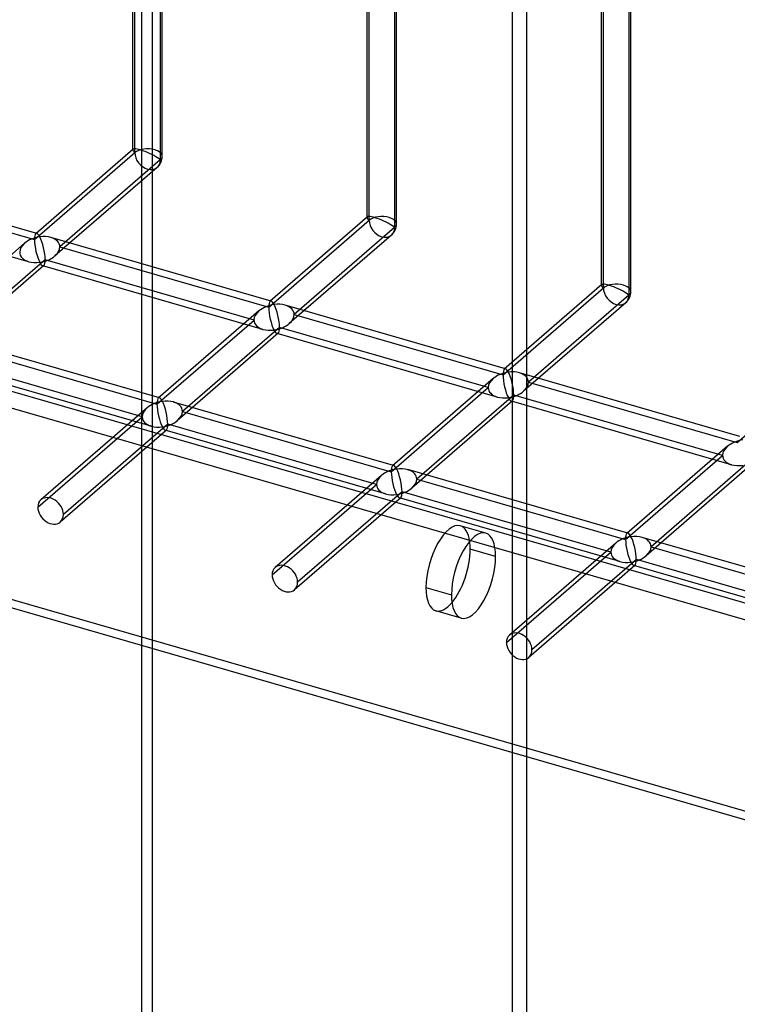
# Model space of a CAD drawing. Header units: millimetres. Extents: x -626 to 636, y -726 to 753.
# Tile 10 of 84: x 373 to 495, y -555 to -388. Entities that reach past the tile are written whole.
import ezdxf

# ---------------------------------------------------------------- set-up
doc = ezdxf.new("R2010")
doc.units = ezdxf.units.MM
doc.layers.add('MAIN-1', color=7, linetype='Continuous')
doc.layers.add('MAIN-2', color=7, linetype='Continuous')

msp = doc.modelspace()

# ---------------------------------------------------------------- linework, layer by layer
at = {"layer": 'MAIN-1'}
for p, q in [((395.8, -725.53), (395.8, 266.07)), ((454.05, -478.93), (449.72, -477.68))]:
    msp.add_line(p, q, dxfattribs=at)
for centre, major_axis, start_param, end_param in [((450.3, -482.17), (2.08, 7.21), 0.000007, 2.158799), ((450.3, -482.17), (2.08, 7.21), -0.982794, 0.000007), ((445.97, -480.92), (-2.08, -7.21), 0.766875, 2.158799), ((445.97, -480.92), (-2.08, -7.21), 2.158799, 2.374718), ((450.3, -482.17), (2.08, 7.21), -3.141586, -0.982794), ((450.3, -482.17), (2.08, 7.21), 2.158799, 3.141599)]:
    msp.add_ellipse(centre, major_axis=major_axis, ratio=0.433013, start_param=start_param, end_param=end_param, dxfattribs=at)
at = {"layer": 'MAIN-2'}
for p, q in [((393.97, -717.78), (393.97, 265.16)), ((459.37, -661.14), (459.37, 163.24)), ((456.87, 161.08), (456.87, -663.31)), ((-358.99, -239.89), (558.99, -504.89)), ((556.49, -507.06), (-361.49, -242.06)), ((588.97, -548.91), (-393.97, -265.16)), ((595.8, -552.32), (-395.8, -266.07)), ((392.45, -409.9), (392.45, -333.3)), ((392.78, -410.36), (392.78, -332.96)), ((397.11, -334.21), (397.11, -411.61)), ((397.45, -410.99), (397.45, -333.3)), ((432.23, -421.39), (432.23, -344.78)), ((432.57, -421.85), (432.57, -344.44)), ((436.9, -345.69), (436.9, -423.1)), ((437.23, -422.47), (437.23, -344.78)), ((472.35, -433.33), (472.35, -355.93)), ((472.02, -432.87), (472.02, -356.26)), ((476.68, -357.18), (476.68, -434.58)), ((477.01, -433.96), (477.01, -356.26)), ((375.73, -425.13), (392.78, -410.36)), ((392.49, -409.81), (375.96, -424.13)), ((397.11, -411.61), (380.06, -426.38)), ((376.14, -424.09), (338.76, -413.3)), ((396.58, -412.88), (379.23, -427.91)), ((340.28, -414.89), (375.73, -425.13)), ((374.75, -428.89), (337.37, -418.1)), ((415.52, -436.61), (432.57, -421.85)), ((432.28, -421.29), (415.74, -435.61)), ((436.37, -424.36), (419.01, -439.39)), ((436.9, -423.1), (419.84, -437.86)), ((374.07, -425.76), (356.98, -440.56)), ((415.92, -435.57), (378.54, -424.78)), ((380.06, -426.38), (415.52, -436.61)), ((377.56, -428.54), (361.09, -442.81)), ((413.02, -438.78), (377.56, -428.54)), ((377.34, -429.54), (360.25, -444.34)), ((414.54, -440.37), (377.16, -429.58)), ((472.06, -432.77), (455.52, -447.1)), ((455.3, -448.1), (472.35, -433.33)), ((476.15, -435.84), (458.79, -450.87)), ((476.68, -434.58), (459.63, -449.35)), ((413.85, -437.25), (396.76, -452.04)), ((455.71, -447.06), (418.32, -436.26)), ((396.54, -453.04), (413.02, -438.78)), ((419.84, -437.86), (455.3, -448.1)), ((417.12, -441.03), (400.04, -455.82)), ((417.35, -440.03), (400.87, -454.29)), ((454.32, -451.86), (416.94, -441.07)), ((452.8, -450.26), (417.35, -440.03)), ((396.95, -452), (359.57, -441.21)), ((361.09, -442.81), (396.54, -453.04)), ((395.56, -456.81), (358.18, -446.01)), ((394.04, -455.21), (358.59, -444.97)), ((495.08, -459.58), (512.13, -444.81)), ((495.49, -458.54), (458.11, -447.75)), ((453.63, -448.73), (436.55, -463.53)), ((459.63, -449.35), (495.08, -459.58)), ((436.32, -464.53), (452.8, -450.26)), ((436.73, -463.49), (399.35, -452.7)), ((456.91, -452.51), (439.82, -467.31)), ((457.13, -451.51), (440.65, -465.78)), ((494.1, -463.34), (456.72, -452.55)), ((492.58, -461.75), (457.13, -451.51)), ((394.88, -453.68), (376.85, -469.3)), ((400.87, -454.29), (436.32, -464.53)), ((376.32, -470.56), (394.04, -455.21)), ((398.15, -457.46), (380.12, -473.07)), ((398.37, -456.46), (380.65, -471.81)), ((435.35, -468.29), (397.96, -457.5)), ((433.83, -466.69), (398.37, -456.46)), ((493.42, -460.22), (476.33, -475.01)), ((476.11, -476.01), (492.58, -461.75)), ((476.51, -474.97), (439.13, -464.18)), ((496.69, -463.99), (479.6, -478.79)), ((496.91, -462.99), (480.44, -477.26)), ((434.66, -465.17), (416.63, -480.78)), ((440.65, -465.78), (476.11, -476.01)), ((416.1, -482.04), (433.83, -466.69)), ((437.93, -468.94), (419.9, -484.56)), ((438.15, -467.94), (420.43, -483.29)), ((475.13, -479.77), (437.75, -468.98)), ((473.61, -478.18), (438.15, -467.94)), ((452.38, -474.97), (448.05, -473.72)), ((516.3, -486.46), (478.92, -475.67)), ((474.44, -476.65), (456.41, -492.26)), ((480.44, -477.26), (515.89, -487.5)), ((455.88, -493.53), (473.61, -478.18)), ((477.94, -479.43), (460.21, -494.78)), ((513.39, -489.66), (477.94, -479.43)), ((477.71, -480.43), (459.68, -496.04)), ((514.91, -491.26), (477.53, -480.47)), ((442.22, -484.17), (446.55, -485.42)), ((448.22, -489.38), (443.89, -488.13))]:
    msp.add_line(p, q, dxfattribs=at)
for centre in [(394.95, -410.99), (434.73, -422.47), (474.51, -433.96)]:
    msp.add_arc(centre, 2.5, 310.8971, 359.9974, dxfattribs=at)
for centre, major_axis, ratio, start_param, end_param in [((-32.1, -27.8), (-346.97, 400.64), 0.75, 3.141593, 3.855317), ((394.95, -410.99), (-2.49, 1.14), 0.208712, -0.092118, 0.095097), ((394.95, -410.99), (-2.49, 1.14), 0.208712, 0.095097, 0.618662), ((394.95, -410.99), (-2.49, 1.14), 0.208712, -2.522931, -0.092118), ((394.95, -410.99), (-2.5, 0), 0.5, -2.094395, -0.523599), ((394.95, -410.99), (1.64, -1.89), 0.75, -2.427868, 0.713724), ((394.95, -410.99), (-2.5, 0), 0.5, 2.617994, 4.18879), ((434.73, -422.47), (-2.49, 1.14), 0.208712, -2.522931, -0.092118), ((434.73, -422.47), (-2.49, 1.14), 0.208712, -0.092118, 0.095097), ((434.73, -422.47), (-2.49, 1.14), 0.208712, 0.095097, 0.618662), ((434.73, -422.47), (-2.5, 0), 0.5, -2.094395, -0.523599), ((434.73, -422.47), (1.64, -1.89), 0.75, -2.427868, 0.713724), ((434.73, -422.47), (-2.5, 0), 0.5, 2.617994, 4.18879), ((376.65, -426.83), (-0.6, 2.75), 0.249311, 0.132826, 0.848259), ((376.65, -426.83), (-0.6, 2.75), 0.249311, -0.13718, 0.132826), ((376.65, -426.83), (-0.6, 2.75), 0.249311, -0.722537, -0.13718), ((376.65, -426.83), (3.38, 0.74), 0.615841, 2.291625, 3.007058), ((376.65, -426.83), (3.38, 0.74), 0.615841, 1.436262, 2.291625), ((376.65, -426.83), (-0.6, 2.75), 0.249311, 0.848259, 2.419055), ((376.65, -426.83), (3.38, 0.74), 0.615841, 0.850904, 1.436262), ((376.65, -426.83), (-0.6, 2.75), 0.249311, -2.293334, -0.722537), ((376.65, -426.83), (3.38, 0.74), 0.615841, -0.134535, 0.850904), ((376.65, -426.83), (3.38, 0.74), 0.615841, 3.007058, 3.992497), ((376.65, -426.83), (3.38, 0.74), 0.615841, -0.849968, -0.134535), ((376.65, -426.83), (3.38, 0.74), 0.615841, -2.290689, -1.705331), ((376.65, -426.83), (3.38, 0.74), 0.615841, -1.705331, -0.849968), ((376.65, -426.83), (-0.6, 2.75), 0.249311, 2.419055, 3.004413), ((376.65, -426.83), (-0.6, 2.75), 0.249311, -3.008767, -2.293334), ((376.65, -426.83), (-0.6, 2.75), 0.249311, 3.004413, 3.274419), ((474.51, -433.96), (-2.49, 1.14), 0.208712, -0.092118, 0.095097), ((474.51, -433.96), (-2.49, 1.14), 0.208712, -2.522931, -0.092118), ((474.51, -433.96), (-2.5, 0), 0.5, -2.094395, -0.523599), ((474.51, -433.96), (-2.49, 1.14), 0.208712, 0.095097, 0.618662), ((474.51, -433.96), (1.64, -1.89), 0.75, -2.427868, 0.713724), ((474.51, -433.96), (-2.5, 0), 0.5, 2.617994, 4.18879), ((416.43, -438.32), (3.38, 0.74), 0.615841, 1.436262, 2.291625), ((416.43, -438.32), (-0.6, 2.75), 0.249311, 0.132826, 0.848259), ((416.43, -438.32), (-0.6, 2.75), 0.249311, -0.13718, 0.132826), ((416.43, -438.32), (-0.6, 2.75), 0.249311, -0.722537, -0.13718), ((416.43, -438.32), (3.38, 0.74), 0.615841, 0.850904, 1.436262), ((416.43, -438.32), (-0.6, 2.75), 0.249311, -2.293334, -0.722537), ((416.43, -438.32), (3.38, 0.74), 0.615841, 2.291625, 3.007058), ((416.43, -438.32), (-0.6, 2.75), 0.249311, 0.848259, 2.419055), ((416.43, -438.32), (3.38, 0.74), 0.615841, -0.134535, 0.850904), ((416.43, -438.32), (3.38, 0.74), 0.615841, 3.007058, 3.992497), ((416.43, -438.32), (3.38, 0.74), 0.615841, -1.705331, -0.849968), ((416.43, -438.32), (3.38, 0.74), 0.615841, -0.849968, -0.134535), ((416.43, -438.32), (3.38, 0.74), 0.615841, -2.290689, -1.705331), ((416.43, -438.32), (-0.6, 2.75), 0.249311, 2.419055, 3.004413), ((416.43, -438.32), (-0.6, 2.75), 0.249311, 3.004413, 3.274419), ((416.43, -438.32), (-0.6, 2.75), 0.249311, -3.008767, -2.293334), ((456.21, -449.8), (3.38, 0.74), 0.615841, 1.436262, 2.291625), ((456.21, -449.8), (-0.6, 2.75), 0.249311, 0.132826, 0.848259), ((456.21, -449.8), (-0.6, 2.75), 0.249311, -0.13718, 0.132826), ((456.21, -449.8), (-0.6, 2.75), 0.249311, -0.722537, -0.13718), ((456.21, -449.8), (3.38, 0.74), 0.615841, 0.850904, 1.436262), ((456.21, -449.8), (-0.6, 2.75), 0.249311, -2.293334, -0.722537), ((456.21, -449.8), (3.38, 0.74), 0.615841, -0.134535, 0.850904), ((456.21, -449.8), (3.38, 0.74), 0.615841, 2.291625, 3.007058), ((456.21, -449.8), (-0.6, 2.75), 0.249311, 0.848259, 2.419055), ((456.21, -449.8), (3.38, 0.74), 0.615841, -0.849968, -0.134535), ((456.21, -449.8), (3.38, 0.74), 0.615841, 3.007058, 3.992497), ((456.21, -449.8), (3.38, 0.74), 0.615841, -1.705331, -0.849968), ((397.46, -454.75), (3.38, 0.74), 0.615841, 1.436262, 2.291625), ((397.46, -454.75), (-0.6, 2.75), 0.249311, 0.132826, 0.848259), ((397.46, -454.75), (-0.6, 2.75), 0.249311, -0.13718, 0.132826), ((397.46, -454.75), (-0.6, 2.75), 0.249311, -0.722537, -0.13718), ((397.46, -454.75), (3.38, 0.74), 0.615841, 0.850904, 1.436262), ((397.46, -454.75), (-0.6, 2.75), 0.249311, -2.293334, -0.722537), ((397.46, -454.75), (3.38, 0.74), 0.615841, -0.134535, 0.850904), ((456.21, -449.8), (3.38, 0.74), 0.615841, -2.290689, -1.705331), ((456.21, -449.8), (-0.6, 2.75), 0.249311, 2.419055, 3.004413), ((456.21, -449.8), (-0.6, 2.75), 0.249311, 3.004413, 3.274419), ((456.21, -449.8), (-0.6, 2.75), 0.249311, -3.008767, -2.293334), ((397.46, -454.75), (3.38, 0.74), 0.615841, 2.291625, 3.007058), ((397.46, -454.75), (-0.6, 2.75), 0.249311, 0.848259, 2.419055), ((397.46, -454.75), (3.38, 0.74), 0.615841, -0.849968, -0.134535), ((397.46, -454.75), (3.38, 0.74), 0.615841, 3.007058, 3.992497), ((397.46, -454.75), (3.38, 0.74), 0.615841, -1.705331, -0.849968), ((397.46, -454.75), (3.38, 0.74), 0.615841, -2.290689, -1.705331), ((397.46, -454.75), (-0.6, 2.75), 0.249311, 2.419055, 3.004413), ((397.46, -454.75), (-0.6, 2.75), 0.249311, 3.004413, 3.274419), ((397.46, -454.75), (-0.6, 2.75), 0.249311, -3.008767, -2.293334), ((496, -461.29), (3.38, 0.74), 0.615841, 1.436262, 2.291625), ((496, -461.29), (3.38, 0.74), 0.615841, 2.291625, 3.007058), ((496, -461.29), (3.38, 0.74), 0.615841, 3.007058, 3.992497), ((437.24, -466.24), (3.38, 0.74), 0.615841, 1.436262, 2.291625), ((437.24, -466.24), (-0.6, 2.75), 0.249311, 0.132826, 0.848259), ((437.24, -466.24), (-0.6, 2.75), 0.249311, 0.848259, 2.419055), ((437.24, -466.24), (-0.6, 2.75), 0.249311, -0.13718, 0.132826), ((437.24, -466.24), (-0.6, 2.75), 0.249311, -0.722537, -0.13718), ((437.24, -466.24), (3.38, 0.74), 0.615841, 0.850904, 1.436262), ((437.24, -466.24), (-0.6, 2.75), 0.249311, -2.293334, -0.722537), ((437.24, -466.24), (3.38, 0.74), 0.615841, -0.134535, 0.850904), ((496, -461.29), (3.38, 0.74), 0.615841, -2.290689, -1.705331), ((437.24, -466.24), (3.38, 0.74), 0.615841, 2.291625, 3.007058), ((437.24, -466.24), (3.38, 0.74), 0.615841, -0.849968, -0.134535), ((437.24, -466.24), (3.38, 0.74), 0.615841, 3.007058, 3.992497), ((437.24, -466.24), (3.38, 0.74), 0.615841, -1.705331, -0.849968), ((378.48, -471.18), (-1.64, 1.89), 0.75, 0.000079, 0.713724), ((378.48, -471.18), (-1.64, 1.89), 0.75, -2.427868, 0.000079), ((437.24, -466.24), (3.38, 0.74), 0.615841, -2.290689, -1.705331), ((437.24, -466.24), (-0.6, 2.75), 0.249311, 2.419055, 3.004413), ((437.24, -466.24), (-0.6, 2.75), 0.249311, 3.004413, 3.274419), ((437.24, -466.24), (-0.6, 2.75), 0.249311, -3.008767, -2.293334), ((378.48, -471.18), (-1.64, 1.89), 0.75, 0.713724, 3.141672), ((378.48, -471.18), (-1.64, 1.89), 0.75, -3.141514, -2.427868), ((445.97, -480.92), (-2.08, -7.21), 0.433013, -3.141586, -0.982794), ((445.97, -480.92), (-2.08, -7.21), 0.433013, 2.374718, 3.141599), ((477.02, -477.72), (3.38, 0.74), 0.615841, 1.436262, 2.291625), ((477.02, -477.72), (-0.6, 2.75), 0.249311, 0.132826, 0.848259), ((477.02, -477.72), (-0.6, 2.75), 0.249311, 0.848259, 2.419055), ((477.02, -477.72), (-0.6, 2.75), 0.249311, -0.13718, 0.132826), ((477.02, -477.72), (-0.6, 2.75), 0.249311, -0.722537, -0.13718), ((477.02, -477.72), (3.38, 0.74), 0.615841, 0.850904, 1.436262), ((477.02, -477.72), (-0.6, 2.75), 0.249311, -2.293334, -0.722537), ((477.02, -477.72), (3.38, 0.74), 0.615841, -0.134535, 0.850904), ((477.02, -477.72), (3.38, 0.74), 0.615841, 2.291625, 3.007058), ((477.02, -477.72), (3.38, 0.74), 0.615841, -0.849968, -0.134535), ((477.02, -477.72), (3.38, 0.74), 0.615841, 3.007058, 3.992497), ((477.02, -477.72), (3.38, 0.74), 0.615841, -1.705331, -0.849968), ((477.02, -477.72), (-0.6, 2.75), 0.249311, -3.008767, -2.293334), ((418.26, -482.67), (-1.64, 1.89), 0.75, 0.000079, 0.713724), ((418.26, -482.67), (-1.64, 1.89), 0.75, -2.427868, 0.000079), ((477.02, -477.72), (3.38, 0.74), 0.615841, -2.290689, -1.705331), ((477.02, -477.72), (-0.6, 2.75), 0.249311, 2.419055, 3.004413), ((477.02, -477.72), (-0.6, 2.75), 0.249311, 3.004413, 3.274419), ((418.26, -482.67), (-1.64, 1.89), 0.75, 0.713724, 3.141672), ((418.26, -482.67), (-1.64, 1.89), 0.75, -3.141514, -2.427868), ((445.97, -480.92), (-2.08, -7.21), 0.433013, -0.982794, 0.000007), ((445.97, -480.92), (-2.08, -7.21), 0.433013, 0.000007, 0.766875), ((458.05, -494.15), (-1.64, 1.89), 0.75, 0.000079, 0.713724), ((458.05, -494.15), (-1.64, 1.89), 0.75, -2.427868, 0.000079), ((458.05, -494.15), (-1.64, 1.89), 0.75, 0.713724, 3.141672), ((458.05, -494.15), (-1.64, 1.89), 0.75, -3.141514, -2.427868)]:
    msp.add_ellipse(centre, major_axis=major_axis, ratio=ratio, start_param=start_param, end_param=end_param, dxfattribs=at)

doc.saveas('drawing.dxf')
